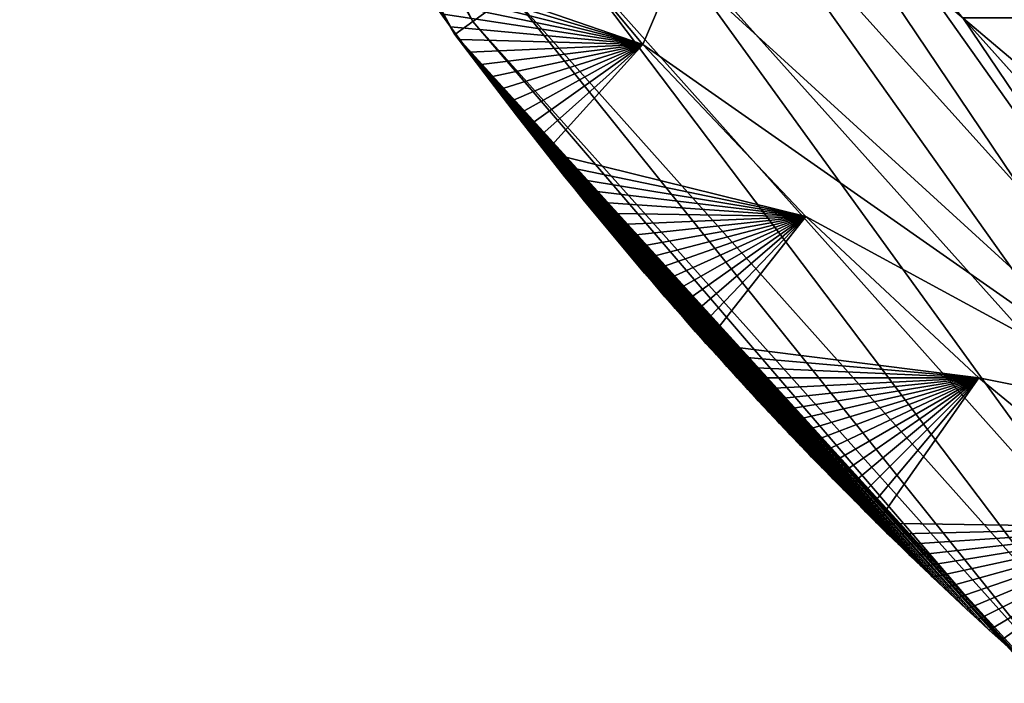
# Model space of a CAD drawing. Header units: metres. Extents: x -26 to 26, y -119 to 32.
# Tile 2 of 208: x -13.95 to -12.26, y -106.65 to -105.51. Entities that reach past the tile are written whole.
import ezdxf

# ---------------------------------------------------------------- set-up
doc = ezdxf.new("R2010")
doc.units = ezdxf.units.M
doc.layers.add('solid_13_411_041_XXX', color=7, linetype='CONTINUOUS')

msp = doc.modelspace()

# ---------------------------------------------------------------- linework, layer by layer
at = {"layer": 'solid_13_411_041_XXX'}
for points in [[(-13.837739, -104.192154, 144.852081), (-13.91355, -104.227058, 144.700302), (-13.172853, -105.513618, 144.676804)], [(-13.107318, -105.465904, 144.836014), (-13.837739, -104.192154, 144.852081), (-13.172853, -105.513618, 144.676804)], [(-13.91355, -104.227058, 144.700302), (-13.952672, -104.245079, 144.540283), (-13.203445, -105.535904, 144.510605)], [(-13.172853, -105.513618, 144.676804), (-13.91355, -104.227058, 144.700302), (-13.203445, -105.535904, 144.510605)], [(-13.952672, -104.245079, 144.540283), (-13.227341, -105.500832, 144.353455), (-13.211348, -105.522873, 144.352829)], [(-13.203445, -105.535904, 144.510605), (-13.952672, -104.245079, 144.540283), (-13.211348, -105.522873, 144.352829)], [(-11.708223, -106.032455, 141.137207), (-12.55698, -105.314926, 141.168137), (-12.251734, -105.078278, 140.569885)], [(-12.760136, -105.213196, 145.128494), (-12.889869, -105.307625, 145.071182), (-11.941157, -106.366798, 145.067322)], [(-11.831775, -106.243881, 145.127731), (-12.760136, -105.213196, 145.128494), (-11.941157, -106.366798, 145.067322)], [(-12.52779, -105.262764, 145.14595), (-12.760136, -105.213196, 145.128494), (-11.831775, -106.243881, 145.127731)], [(-13.141964, -105.240265, 142.444916), (-12.879954, -105.553452, 142.442413), (-13.290635, -105.411842, 144.355988)], [(-12.82056, -105.412697, 141.804855), (-12.879954, -105.553452, 142.442413), (-13.141964, -105.240265, 142.444916)], [(-12.329285, -105.50766, 145.145981), (-12.52779, -105.262764, 145.14595), (-11.831775, -106.243881, 145.127731)], [(-12.889869, -105.307625, 145.071182), (-13.009876, -105.394974, 144.971802), (-12.041842, -106.47995, 144.96228)], [(-11.941157, -106.366798, 145.067322), (-12.889869, -105.307625, 145.071182), (-12.041842, -106.47995, 144.96228)], [(-12.55698, -105.314926, 141.168137), (-11.964965, -106.194183, 141.77182), (-12.82056, -105.412697, 141.804855)], [(-11.708223, -106.032455, 141.137207), (-11.964965, -106.194183, 141.77182), (-12.55698, -105.314926, 141.168137)], [(-13.009876, -105.394974, 144.971802), (-13.107318, -105.465904, 144.836014), (-12.122272, -106.570351, 144.81897)], [(-12.041842, -106.47995, 144.96228), (-13.009876, -105.394974, 144.971802), (-12.122272, -106.570351, 144.81897)], [(-12.879954, -105.553452, 142.442413), (-13.274911, -105.434219, 144.355347), (-13.290635, -105.411842, 144.355988)], [(-12.82056, -105.412697, 141.804855), (-11.964965, -106.194183, 141.77182), (-12.879954, -105.553452, 142.442413)], [(-12.879954, -105.553452, 142.442413), (-13.259121, -105.456505, 144.354721), (-13.274911, -105.434219, 144.355347)], [(-12.879954, -105.553452, 142.442413), (-13.243265, -105.478714, 144.35408), (-13.259121, -105.456505, 144.354721)], [(-12.879954, -105.553452, 142.442413), (-13.227341, -105.500832, 144.353455), (-13.243265, -105.478714, 144.35408)], [(-13.107318, -105.465904, 144.836014), (-13.172853, -105.513618, 144.676804), (-12.174238, -106.628761, 144.652008)], [(-12.122272, -106.570351, 144.81897), (-13.107318, -105.465904, 144.836014), (-12.174238, -106.628761, 144.652008)], [(12.341137, -105.493752, 145.145981), (-12.329285, -105.50766, 145.145981), (12.313551, -105.526062, 145.145981)], [(-12.879954, -105.553452, 142.442413), (-13.211348, -105.522873, 144.352829), (-13.227341, -105.500832, 144.353455)], [(-12.120372, -105.74057, 145.145996), (-12.329285, -105.50766, 145.145981), (-11.831775, -106.243881, 145.127731)], [(12.313551, -105.526062, 145.145981), (-12.329285, -105.50766, 145.145981), (-12.120372, -105.74057, 145.145996)], [(-12.879954, -105.553452, 142.442413), (-13.195285, -105.54483, 144.352188), (-13.211348, -105.522873, 144.352829)], [(-13.203445, -105.535904, 144.510605), (-13.211348, -105.522873, 144.352829), (-13.195285, -105.54483, 144.352188)], [(-13.172853, -105.513618, 144.676804), (-13.203445, -105.535904, 144.510605), (-12.195485, -106.652657, 144.479614)], [(-12.174238, -106.628761, 144.652008), (-13.172853, -105.513618, 144.676804), (-12.195485, -106.652657, 144.479614)], [(-13.203445, -105.535904, 144.510605), (-13.195285, -105.54483, 144.352188), (-13.179152, -105.566711, 144.351563)], [(-13.203445, -105.535904, 144.510605), (-13.179152, -105.566711, 144.351563), (-13.162946, -105.588516, 144.350937)], [(-13.203445, -105.535904, 144.510605), (-13.162946, -105.588516, 144.350937), (-13.146667, -105.610245, 144.350296)], [(-13.203445, -105.535904, 144.510605), (-13.146667, -105.610245, 144.350296), (-13.130322, -105.631889, 144.34967)], [(-13.203445, -105.535904, 144.510605), (-13.130322, -105.631889, 144.34967), (-13.113916, -105.65345, 144.349045)], [(-13.203445, -105.535904, 144.510605), (-13.113916, -105.65345, 144.349045), (-13.097446, -105.674919, 144.348419)], [(-13.203445, -105.535904, 144.510605), (-13.097446, -105.674919, 144.348419), (-13.080912, -105.696297, 144.347794)], [(-13.203445, -105.535904, 144.510605), (-13.080912, -105.696297, 144.347794), (-13.064312, -105.717598, 144.347153)], [(-13.203445, -105.535904, 144.510605), (-13.064312, -105.717598, 144.347153), (-13.047647, -105.738808, 144.346527)], [(-13.203445, -105.535904, 144.510605), (-13.047647, -105.738808, 144.346527), (-13.030912, -105.759941, 144.345901)], [(-13.203445, -105.535904, 144.510605), (-13.030912, -105.759941, 144.345901), (-13.014111, -105.780998, 144.345276)], [(-13.203445, -105.535904, 144.510605), (-13.014111, -105.780998, 144.345276), (-12.997239, -105.801971, 144.34465)], [(-13.203445, -105.535904, 144.510605), (-12.997239, -105.801971, 144.34465), (-12.980296, -105.822868, 144.344025)], [(-13.203445, -105.535904, 144.510605), (-12.980296, -105.822868, 144.344025), (-12.963281, -105.843689, 144.343399)], [(-13.203445, -105.535904, 144.510605), (-12.963281, -105.843689, 144.343399), (-12.946193, -105.864441, 144.342789)], [(-13.203445, -105.535904, 144.510605), (-12.946193, -105.864441, 144.342789), (-12.92903, -105.885117, 144.342163)], [(-13.203445, -105.535904, 144.510605), (-12.92903, -105.885117, 144.342163), (-12.911792, -105.905716, 144.341537)], [(-13.203445, -105.535904, 144.510605), (-12.911792, -105.905716, 144.341537), (-12.894483, -105.926247, 144.340912)], [(-13.203445, -105.535904, 144.510605), (-12.894483, -105.926247, 144.340912), (-12.877108, -105.946686, 144.340286)], [(-13.203445, -105.535904, 144.510605), (-12.877108, -105.946686, 144.340286), (-12.859666, -105.967049, 144.339676)], [(-13.203445, -105.535904, 144.510605), (-12.859666, -105.967049, 144.339676), (-12.842157, -105.987328, 144.33905)], [(-13.203445, -105.535904, 144.510605), (-12.842157, -105.987328, 144.33905), (-12.824581, -106.007523, 144.338425)], [(-13.203445, -105.535904, 144.510605), (-12.824581, -106.007523, 144.338425), (-12.806937, -106.027649, 144.337814)], [(-13.203445, -105.535904, 144.510605), (-12.806937, -106.027649, 144.337814), (-12.789223, -106.047691, 144.337189)], [(-13.203445, -105.535904, 144.510605), (-12.789223, -106.047691, 144.337189), (-12.771439, -106.067657, 144.336563)], [(-13.203445, -105.535904, 144.510605), (-12.771439, -106.067657, 144.336563), (-12.753583, -106.087547, 144.335953)], [(-13.203445, -105.535904, 144.510605), (-12.753583, -106.087547, 144.335953), (-12.735655, -106.107368, 144.335327)], [(-13.203445, -105.535904, 144.510605), (-12.735655, -106.107368, 144.335327), (-12.717654, -106.127113, 144.334717)], [(-13.203445, -105.535904, 144.510605), (-12.717654, -106.127113, 144.334717), (-12.69958, -106.14679, 144.334106)], [(-13.203445, -105.535904, 144.510605), (-12.69958, -106.14679, 144.334106), (-12.681431, -106.166397, 144.333481)], [(-13.203445, -105.535904, 144.510605), (-12.681431, -106.166397, 144.333481), (-12.663205, -106.185928, 144.33287)], [(-13.203445, -105.535904, 144.510605), (-12.663205, -106.185928, 144.33287), (-12.644907, -106.205399, 144.33226)], [(-13.203445, -105.535904, 144.510605), (-12.644907, -106.205399, 144.33226), (-12.626542, -106.224785, 144.33165)], [(-13.203445, -105.535904, 144.510605), (-12.626542, -106.224785, 144.33165), (-12.608111, -106.244087, 144.331024)], [(-13.203445, -105.535904, 144.510605), (-12.608111, -106.244087, 144.331024), (-12.589612, -106.263313, 144.330414)], [(-13.203445, -105.535904, 144.510605), (-12.589612, -106.263313, 144.330414), (-12.571045, -106.282471, 144.329803)], [(-13.203445, -105.535904, 144.510605), (-12.571045, -106.282471, 144.329803), (-12.552409, -106.301544, 144.329193)], [(-13.203445, -105.535904, 144.510605), (-12.552409, -106.301544, 144.329193), (-12.533702, -106.320549, 144.328583)], [(-13.203445, -105.535904, 144.510605), (-12.533702, -106.320549, 144.328583), (-12.514923, -106.339485, 144.327972)], [(-13.203445, -105.535904, 144.510605), (-12.514923, -106.339485, 144.327972), (-12.496073, -106.358345, 144.327362)], [(-13.203445, -105.535904, 144.510605), (-12.496073, -106.358345, 144.327362), (-12.477148, -106.377129, 144.326752)], [(-13.203445, -105.535904, 144.510605), (-12.477148, -106.377129, 144.326752), (-12.458149, -106.395851, 144.326157)], [(-13.203445, -105.535904, 144.510605), (-12.458149, -106.395851, 144.326157), (-12.439074, -106.414505, 144.325546)], [(-13.203445, -105.535904, 144.510605), (-12.439074, -106.414505, 144.325546), (-12.419921, -106.43309, 144.324936)], [(-13.203445, -105.535904, 144.510605), (-12.419921, -106.43309, 144.324936), (-12.400691, -106.451607, 144.324341)], [(-13.203445, -105.535904, 144.510605), (-12.400691, -106.451607, 144.324341), (-12.381384, -106.470055, 144.32373)], [(-13.203445, -105.535904, 144.510605), (-12.381384, -106.470055, 144.32373), (-12.362015, -106.488426, 144.323135)], [(-13.203445, -105.535904, 144.510605), (-12.362015, -106.488426, 144.323135), (-12.342584, -106.506714, 144.322525)], [(-13.203445, -105.535904, 144.510605), (-12.342584, -106.506714, 144.322525), (-12.323088, -106.524918, 144.32193)], [(-13.203445, -105.535904, 144.510605), (-12.323088, -106.524918, 144.32193), (-12.303523, -106.543053, 144.321335)], [(-13.203445, -105.535904, 144.510605), (-12.303523, -106.543053, 144.321335), (-12.283887, -106.561111, 144.320724)], [(-13.203445, -105.535904, 144.510605), (-12.283887, -106.561111, 144.320724), (-12.264177, -106.579102, 144.320129)], [(-13.203445, -105.535904, 144.510605), (-12.264177, -106.579102, 144.320129), (-12.24439, -106.597031, 144.319534)], [(-13.203445, -105.535904, 144.510605), (-12.24439, -106.597031, 144.319534), (-12.224523, -106.614883, 144.318939)], [(-13.203445, -105.535904, 144.510605), (-12.224523, -106.614883, 144.318939), (-12.204571, -106.632683, 144.318344)], [(-12.195485, -106.652657, 144.479614), (-13.203445, -105.535904, 144.510605), (-12.204571, -106.632683, 144.318344)], [(-12.879954, -105.553452, 142.442413), (-13.179152, -105.566711, 144.351563), (-13.195285, -105.54483, 144.352188)], [(-12.879954, -105.553452, 142.442413), (-13.162946, -105.588516, 144.350937), (-13.179152, -105.566711, 144.351563)], [(-12.879954, -105.553452, 142.442413), (-13.146667, -105.610245, 144.350296), (-13.162946, -105.588516, 144.350937)], [(-12.879954, -105.553452, 142.442413), (-13.130322, -105.631889, 144.34967), (-13.146667, -105.610245, 144.350296)], [(-12.879954, -105.553452, 142.442413), (-13.113916, -105.65345, 144.349045), (-13.130322, -105.631889, 144.34967)], [(-12.879954, -105.553452, 142.442413), (-13.097446, -105.674919, 144.348419), (-13.113916, -105.65345, 144.349045)], [(-12.879954, -105.553452, 142.442413), (-13.080912, -105.696297, 144.347794), (-13.097446, -105.674919, 144.348419)], [(-12.879954, -105.553452, 142.442413), (-13.064312, -105.717598, 144.347153), (-13.080912, -105.696297, 144.347794)], [(-12.879954, -105.553452, 142.442413), (-13.047647, -105.738808, 144.346527), (-13.064312, -105.717598, 144.347153)], [(-12.879954, -105.553452, 142.442413), (-12.59947, -105.849411, 142.434494), (-13.047647, -105.738808, 144.346527)], [(-11.964965, -106.194183, 141.77182), (-12.59947, -105.849411, 142.434494), (-12.879954, -105.553452, 142.442413)], [(-12.59947, -105.849411, 142.434494), (-13.030912, -105.759941, 144.345901), (-13.047647, -105.738808, 144.346527)], [(-12.59947, -105.849411, 142.434494), (-13.014111, -105.780998, 144.345276), (-13.030912, -105.759941, 144.345901)], [(-12.59947, -105.849411, 142.434494), (-12.997239, -105.801971, 144.34465), (-13.014111, -105.780998, 144.345276)], [(-12.59947, -105.849411, 142.434494), (-12.980296, -105.822868, 144.344025), (-12.997239, -105.801971, 144.34465)], [(-12.59947, -105.849411, 142.434494), (-12.963281, -105.843689, 144.343399), (-12.980296, -105.822868, 144.344025)], [(-12.59947, -105.849411, 142.434494), (-12.946193, -105.864441, 144.342789), (-12.963281, -105.843689, 144.343399)], [(-12.59947, -105.849411, 142.434494), (-12.92903, -105.885117, 144.342163), (-12.946193, -105.864441, 144.342789)], [(-12.59947, -105.849411, 142.434494), (-12.911792, -105.905716, 144.341537), (-12.92903, -105.885117, 144.342163)], [(-12.59947, -105.849411, 142.434494), (-12.894483, -105.926247, 144.340912), (-12.911792, -105.905716, 144.341537)], [(-12.59947, -105.849411, 142.434494), (-12.877108, -105.946686, 144.340286), (-12.894483, -105.926247, 144.340912)], [(-12.59947, -105.849411, 142.434494), (-12.859666, -105.967049, 144.339676), (-12.877108, -105.946686, 144.340286)], [(-12.59947, -105.849411, 142.434494), (-12.842157, -105.987328, 144.33905), (-12.859666, -105.967049, 144.339676)], [(-12.59947, -105.849411, 142.434494), (-12.824581, -106.007523, 144.338425), (-12.842157, -105.987328, 144.33905)], [(-12.59947, -105.849411, 142.434494), (-12.806937, -106.027649, 144.337814), (-12.824581, -106.007523, 144.338425)], [(-12.59947, -105.849411, 142.434494), (-12.789223, -106.047691, 144.337189), (-12.806937, -106.027649, 144.337814)], [(-12.59947, -105.849411, 142.434494), (-12.771439, -106.067657, 144.336563), (-12.789223, -106.047691, 144.337189)], [(-12.59947, -105.849411, 142.434494), (-12.301632, -106.126831, 142.422546), (-12.771439, -106.067657, 144.336563)], [(-11.964965, -106.194183, 141.77182), (-12.301632, -106.126831, 142.422546), (-12.59947, -105.849411, 142.434494)], [(-12.301632, -106.126831, 142.422546), (-12.753583, -106.087547, 144.335953), (-12.771439, -106.067657, 144.336563)], [(-12.301632, -106.126831, 142.422546), (-12.735655, -106.107368, 144.335327), (-12.753583, -106.087547, 144.335953)], [(-12.301632, -106.126831, 142.422546), (-12.717654, -106.127113, 144.334717), (-12.735655, -106.107368, 144.335327)], [(-12.301632, -106.126831, 142.422546), (-12.69958, -106.14679, 144.334106), (-12.717654, -106.127113, 144.334717)], [(-12.301632, -106.126831, 142.422546), (-12.681431, -106.166397, 144.333481), (-12.69958, -106.14679, 144.334106)], [(-12.301632, -106.126831, 142.422546), (-12.663205, -106.185928, 144.33287), (-12.681431, -106.166397, 144.333481)], [(-12.301632, -106.126831, 142.422546), (-12.644907, -106.205399, 144.33226), (-12.663205, -106.185928, 144.33287)], [(-12.301632, -106.126831, 142.422546), (-12.626542, -106.224785, 144.33165), (-12.644907, -106.205399, 144.33226)], [(-12.301632, -106.126831, 142.422546), (-12.608111, -106.244087, 144.331024), (-12.626542, -106.224785, 144.33165)], [(-12.301632, -106.126831, 142.422546), (-12.589612, -106.263313, 144.330414), (-12.608111, -106.244087, 144.331024)], [(-12.301632, -106.126831, 142.422546), (-12.571045, -106.282471, 144.329803), (-12.589612, -106.263313, 144.330414)], [(-12.301632, -106.126831, 142.422546), (-12.552409, -106.301544, 144.329193), (-12.571045, -106.282471, 144.329803)], [(-12.301632, -106.126831, 142.422546), (-12.533702, -106.320549, 144.328583), (-12.552409, -106.301544, 144.329193)], [(-12.301632, -106.126831, 142.422546), (-12.514923, -106.339485, 144.327972), (-12.533702, -106.320549, 144.328583)], [(-12.301632, -106.126831, 142.422546), (-12.496073, -106.358345, 144.327362), (-12.514923, -106.339485, 144.327972)], [(-12.301632, -106.126831, 142.422546), (-12.477148, -106.377129, 144.326752), (-12.496073, -106.358345, 144.327362)], [(-12.301632, -106.126831, 142.422546), (-11.988256, -106.384521, 142.407303), (-12.477148, -106.377129, 144.326752)], [(-11.964965, -106.194183, 141.77182), (-11.988256, -106.384521, 142.407303), (-12.301632, -106.126831, 142.422546)], [(-11.988256, -106.384521, 142.407303), (-12.458149, -106.395851, 144.326157), (-12.477148, -106.377129, 144.326752)], [(-11.988256, -106.384521, 142.407303), (-12.439074, -106.414505, 144.325546), (-12.458149, -106.395851, 144.326157)], [(-11.988256, -106.384521, 142.407303), (-12.419921, -106.43309, 144.324936), (-12.439074, -106.414505, 144.325546)], [(-11.988256, -106.384521, 142.407303), (-12.400691, -106.451607, 144.324341), (-12.419921, -106.43309, 144.324936)], [(-11.988256, -106.384521, 142.407303), (-12.381384, -106.470055, 144.32373), (-12.400691, -106.451607, 144.324341)], [(-11.988256, -106.384521, 142.407303), (-12.362015, -106.488426, 144.323135), (-12.381384, -106.470055, 144.32373)], [(-11.988256, -106.384521, 142.407303), (-12.342584, -106.506714, 144.322525), (-12.362015, -106.488426, 144.323135)], [(-11.988256, -106.384521, 142.407303), (-12.323088, -106.524918, 144.32193), (-12.342584, -106.506714, 144.322525)], [(-11.988256, -106.384521, 142.407303), (-12.303523, -106.543053, 144.321335), (-12.323088, -106.524918, 144.32193)], [(-11.988256, -106.384521, 142.407303), (-12.283887, -106.561111, 144.320724), (-12.303523, -106.543053, 144.321335)], [(-11.988256, -106.384521, 142.407303), (-12.264177, -106.579102, 144.320129), (-12.283887, -106.561111, 144.320724)], [(-11.988256, -106.384521, 142.407303), (-12.24439, -106.597031, 144.319534), (-12.264177, -106.579102, 144.320129)]]:
    msp.add_3dface(points, dxfattribs=at)

doc.saveas('drawing.dxf')
